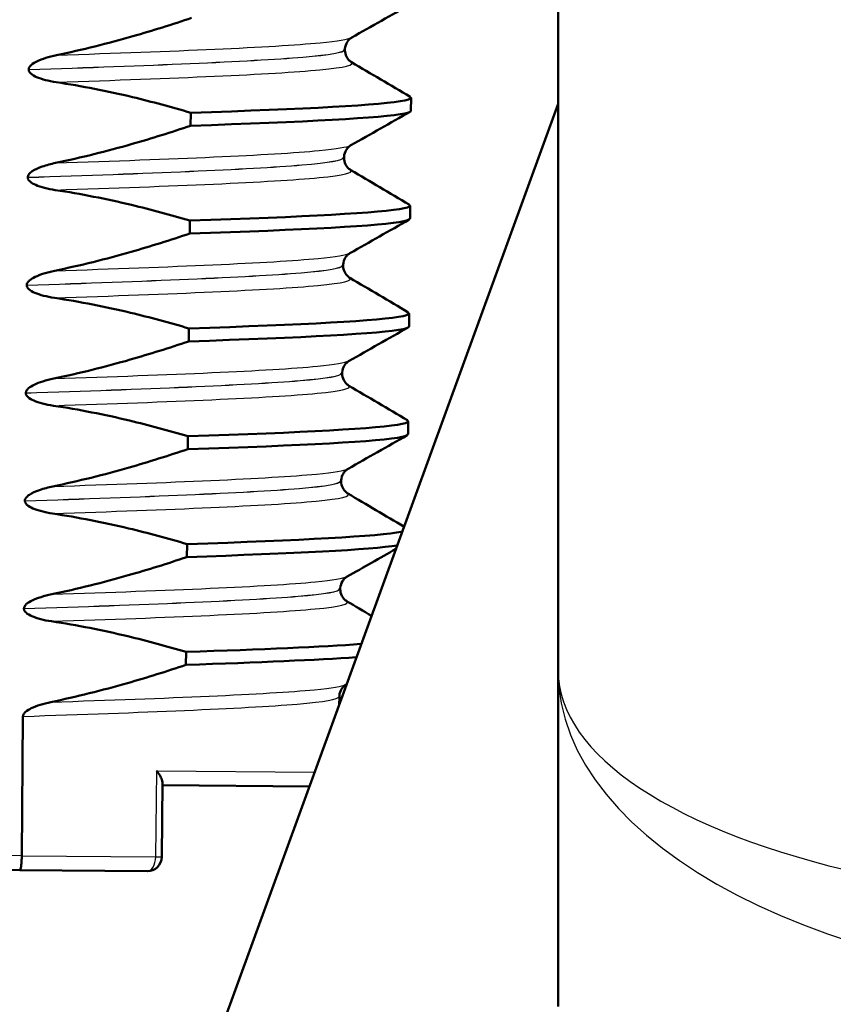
# Model space of a CAD drawing. Header units: millimetres. Extents: x 100 to 2000, y 93 to 2870.
# Tile 22 of 32: x 501 to 512, y 1646 to 1660. Entities that reach past the tile are written whole.
import ezdxf

# ---------------------------------------------------------------- set-up
doc = ezdxf.new("R2010")
doc.units = ezdxf.units.MM
doc.header["$LTSCALE"] = 10
for name, color, linetype, lineweight in [('Dimensions(ISO)', 7, 'Continuous', 25), ('Hatch', 7, 'Continuous', 9), ('Visible Edges(ISO)', 7, 'Continuous', 50), ('Visible Tangent Edges(ISO)', 7, 'Continuous', 25)]:
    doc.layers.add(name, color=color, linetype=linetype, lineweight=lineweight)
doc.styles.add('Text_3.5mm', font='arial.ttf', dxfattribs={"width": 0.9})
doc.dimstyles.new('KS-STANDARD', dxfattribs={"dimscale": 10, "dimtxt": 3.5, "dimasz": 2.5, "dimexe": 3.175, "dimexo": 0, "dimgap": 0.8, "dimtad": 1, "dimdec": 1, "dimrnd": 1e-08, "dimtxsty": 'Text_3.5mm', "dimcen": 0.09, "dimdle": 10, "dimclrd": 7, "dimclre": 7, "dimclrt": 7, "dimadec": 0, "dimazin": 2, "dimtfac": 0.714286, "dimtdec": 4, "dimtmove": 0, "dimatfit": 3, "dimfxl": 0, "dimtolj": 1, "dimlwd": 25, "dimlwe": 25, "dimarcsym": 0})

# ---------------------------------------------------------------- blocks, each defined once
blk = doc.blocks.new('*D11')
at = {"layer": 'Defpoints', "color": 0, "linetype": 'Continuous'}
for p in [(650.425, 2053.773), (399.025, 1761.492), (650.425, 1557.903)]:
    blk.add_point(p, dxfattribs=at)
at = {"layer": 'Dimensions(ISO)', "color": 7, "linetype": 'Continuous', "lineweight": 25}
for p, q in [((399.025, 1761.492), (399.025, 2085.523)), ((650.425, 1557.903), (650.425, 2085.523)), ((424.025, 2053.773), (625.425, 2053.773))]:
    blk.add_line(p, q, dxfattribs=at)
at = {"layer": 'Dimensions(ISO)', "color": 7, "linetype": 'Continuous'}
for points in [[(424.025, 2057.94), (424.025, 2049.607), (399.025, 2053.773)], [(625.425, 2057.94), (625.425, 2049.607), (650.425, 2053.773)]]:
    blk.add_solid(points, dxfattribs=at)
at = {"layer": 'Dimensions(ISO)', "color": 7, "linetype": 'Continuous', "lineweight": 25, "insert": (493.199, 2079.644), "char_height": 35, "attachment_point": 4, "style": 'Text_3.5mm'}
blk.add_mtext('\\A1;251', dxfattribs=at)

msp = doc.modelspace()

# ---------------------------------------------------------------- hatches: boundary and pattern name
at = {"layer": 'Hatch'}
h = msp.add_hatch(dxfattribs=at)
h.set_pattern_fill('ANSI31', color=256, scale=254, angle=90, style=0)
h.set_pattern_definition([(135, (0, 0), (-22.45064, -22.45064), [])])
edge = h.paths.add_edge_path()
edge.add_line((590.425, 1545.3), (605.755, 1545.3))
edge.add_line((605.755, 1545.3), (605.619, 1547.242))
edge.add_ellipse((605.321, 1546.079), major_axis=(1.199, -0.042), ratio=1, start_angle=77.607, end_angle=90)
edge.add_line((605.363, 1547.278), (593.404, 1547.696))
edge.add_ellipse((593.408, 1547.796), major_axis=(-0.0999, 0.0035), ratio=1, start_angle=0, end_angle=90, ccw=False)
edge.add_line((593.308, 1547.8), (593.322, 1548.199))
edge.add_ellipse((593.422, 1548.196), major_axis=(0.0035, 0.0999), ratio=1, start_angle=2, end_angle=90, ccw=False)
edge.add_line((593.422, 1548.296), (605.546, 1548.296))
edge.add_line((605.546, 1548.296), (605.475, 1549.303))
edge.add_ellipse((604.478, 1549.234), major_axis=(-0.07, 0.998), ratio=1, start_angle=270, end_angle=341)
edge.add_line((604.736, 1550.2), (594.691, 1552.891))
edge.add_ellipse((594.95, 1553.857), major_axis=(-0.966, 0.259), ratio=1, start_angle=54.5, end_angle=90, ccw=False)
edge.add_line((594.178, 1553.221), (592.514, 1555.24))
edge.add_ellipse((593.286, 1555.876), major_axis=(-0.636, 0.772), ratio=1, start_angle=54.5, end_angle=90, ccw=False)
edge.add_line((592.288, 1555.806), (592.141, 1557.903))
edge.add_ellipse((588.65, 1557.659), major_axis=(-0.244, 3.491), ratio=1, start_angle=270, end_angle=353)
edge.add_line((588.833, 1561.154), (564.358, 1562.436))
edge.add_spline(control_points=[(564.358, 1562.436), (562.726, 1562.522), (561.119, 1562.874), (558.081, 1564.082), (556.672, 1564.93), (553.938, 1567.254), (552.712, 1568.798), (550.919, 1572.269), (550.371, 1574.163), (550.201, 1576.109)], knot_values=[-2.152597, -2.152597, -2.152597, -2.152597, -1.662265, -1.662265, -1.171933, -1.171933, -0.585967, -0.585967, 0, 0, 0, 0], degree=3, periodic=0)
edge.add_line((550.201, 1576.109), (534.986, 1750.016))
edge.add_ellipse((533.491, 1749.885), major_axis=(-0.131, 1.494), ratio=1, start_angle=270, end_angle=354.5)
edge.add_line((533.504, 1751.385), (525.02, 1751.459))
edge.add_line((525.02, 1751.459), (516.067, 1751.538))
edge.add_line((516.067, 1751.538), (516.011, 1745.038))
edge.add_line((516.011, 1745.038), (517.725, 1745.023))
edge.add_ellipse((517.716, 1744.023), major_axis=(1, -0.009), ratio=1, start_angle=10, end_angle=90, ccw=False)
edge.add_line((518.702, 1744.188), (518.914, 1742.926))
edge.add_ellipse((519.407, 1743.008), major_axis=(0.083, -0.493), ratio=1, start_angle=270, end_angle=350)
edge.add_line((519.402, 1742.508), (525.54, 1742.455))
edge.add_ellipse((525.501, 1737.955), major_axis=(4.5, -0.039), ratio=1, start_angle=5.5, end_angle=90, ccw=False)
edge.add_line((529.984, 1738.347), (544.563, 1571.702))
edge.add_spline(control_points=[(544.563, 1571.702), (544.753, 1569.531), (545.297, 1567.405), (547.048, 1563.414), (548.244, 1561.575), (551.468, 1558.041), (553.582, 1556.478), (558.29, 1554.251), (560.84, 1553.608), (563.44, 1553.472)], knot_values=[-2.870129, -2.870129, -2.870129, -2.870129, -2.216354, -2.216354, -1.562578, -1.562578, -0.781289, -0.781289, 0, 0, 0, 0], degree=3, periodic=0)
edge.add_line((563.44, 1553.472), (577.941, 1552.712))
edge.add_ellipse((577.418, 1542.726), major_axis=(9.986, -0.523), ratio=1, start_angle=37.8602, end_angle=90, ccw=False)
edge.add_ellipse((593.829, 1554.157), major_axis=(5.716, -8.205), ratio=1, start_angle=270, end_angle=302.2923)
edge.add_ellipse((590.425, 1544.8), major_axis=(0.143, 0.479), ratio=1, start_angle=16.5598, end_angle=90, ccw=False)
edge = h.paths.add_edge_path()
edge.add_line((476.022, 1751.887), (467.538, 1751.961))
edge.add_ellipse((467.564, 1754.961), major_axis=(-3, 0.026), ratio=1, start_angle=5.5, end_angle=90, ccw=False)
edge.add_line((464.576, 1754.699), (464.145, 1759.622))
edge.add_ellipse((462.651, 1759.492), major_axis=(-0.131, 1.494), ratio=1, start_angle=270, end_angle=355)
edge.add_line((462.651, 1760.992), (447.525, 1760.992))
edge.add_line((447.525, 1760.992), (447.525, 1754.992))
edge.add_line((447.525, 1754.992), (449.025, 1754.992))
edge.add_line((449.025, 1754.992), (453.025, 1754.992))
edge.add_ellipse((453.025, 1753.992), major_axis=(1, 0), ratio=1, start_angle=0, end_angle=90, ccw=False)
edge.add_line((454.025, 1753.992), (454.025, 1744.041))
edge.add_line((454.025, 1744.041), (455.854, 1737.215))
edge.add_ellipse((458.752, 1737.992), major_axis=(0.776, -2.898), ratio=1, start_angle=270, end_angle=345)
edge.add_line((458.752, 1734.992), (460.898, 1734.992))
edge.add_ellipse((460.898, 1737.992), major_axis=(3, 0), ratio=1, start_angle=270, end_angle=345.7615)
edge.add_line((463.806, 1737.254), (464.487, 1739.937))
edge.add_ellipse((468.364, 1738.953), major_axis=(0.984, 3.877), ratio=1, start_angle=13.7385, end_angle=90, ccw=False)
edge.add_line((468.399, 1742.953), (481.483, 1742.839))
edge.add_ellipse((481.488, 1743.339), major_axis=(0.5, -0.004), ratio=1, start_angle=270, end_angle=350)
edge.add_line((481.979, 1743.248), (482.212, 1744.506))
edge.add_ellipse((483.196, 1744.324), major_axis=(0.182, 0.983), ratio=1, start_angle=10, end_angle=90, ccw=False)
edge.add_line((483.204, 1745.324), (484.919, 1745.309))
edge.add_line((484.919, 1745.309), (484.975, 1751.809))
edge.add_line((484.975, 1751.809), (476.022, 1751.887))
edge = h.paths.add_edge_path()
edge.add_line((705.458, 1545.3), (710.425, 1545.3))
edge.add_ellipse((710.425, 1544.8), major_axis=(0.5, 0), ratio=1, start_angle=16.5598, end_angle=90, ccw=False)
edge.add_ellipse((707.022, 1554.157), major_axis=(9.215, 3.883), ratio=1, start_angle=270, end_angle=302.2923)
edge.add_ellipse((723.433, 1542.726), major_axis=(5.716, 8.205), ratio=1, start_angle=37.8602, end_angle=90, ccw=False)
edge.add_line((722.909, 1552.712), (905.381, 1562.275))
edge.add_spline(control_points=[(905.381, 1562.275), (907.557, 1562.389), (909.7, 1562.858), (913.75, 1564.469), (915.63, 1565.6), (919.274, 1568.699), (920.909, 1570.757), (923.299, 1575.385), (924.031, 1577.91), (924.258, 1580.505)], knot_values=[-2.870129, -2.870129, -2.870129, -2.870129, -2.216354, -2.216354, -1.562578, -1.562578, -0.781289, -0.781289, 0, 0, 0, 0], degree=3, periodic=0)
edge.add_line((924.258, 1580.505), (935.37, 1707.523))
edge.add_ellipse((1034.99, 1698.808), major_axis=(8.716, 99.619), ratio=1, start_angle=77, end_angle=90, ccw=False)
edge.add_line((939.884, 1729.71), (941.439, 1734.494))
edge.add_ellipse((922.418, 1740.674), major_axis=(6.18, 19.021), ratio=1, start_angle=270, end_angle=273)
edge.add_line((941.736, 1735.498), (944.025, 1744.041))
edge.add_line((944.025, 1744.041), (944.025, 1753.992))
edge.add_ellipse((945.025, 1753.992), major_axis=(0, 1), ratio=1, start_angle=0, end_angle=90, ccw=False)
edge.add_line((945.025, 1754.992), (949.025, 1754.992))
edge.add_line((949.025, 1754.992), (950.525, 1754.992))
edge.add_line((950.525, 1754.992), (950.525, 1760.992))
edge.add_line((950.525, 1760.992), (935.4, 1760.992))
edge.add_ellipse((935.4, 1759.492), major_axis=(-1.5, 0), ratio=1, start_angle=270, end_angle=355)
edge.add_line((933.906, 1759.622), (918.62, 1584.911))
edge.add_spline(control_points=[(918.62, 1584.911), (918.478, 1583.283), (918.07, 1581.689), (916.757, 1578.696), (915.86, 1577.316), (913.442, 1574.666), (911.856, 1573.494), (908.325, 1571.824), (906.413, 1571.342), (904.462, 1571.239)], knot_values=[-2.152597, -2.152597, -2.152597, -2.152597, -1.662265, -1.662265, -1.171933, -1.171933, -0.585967, -0.585967, 0, 0, 0, 0], degree=3, periodic=0)
edge.add_line((904.462, 1571.239), (712.018, 1561.154))
edge.add_ellipse((712.201, 1557.659), major_axis=(-3.495, -0.183), ratio=1, start_angle=270, end_angle=353)
edge.add_line((708.709, 1557.903), (708.563, 1555.806))
edge.add_ellipse((707.565, 1555.876), major_axis=(-0.07, -0.998), ratio=1, start_angle=54.5, end_angle=90, ccw=False)
edge.add_line((708.337, 1555.24), (706.673, 1553.221))
edge.add_ellipse((705.901, 1553.857), major_axis=(-0.636, -0.772), ratio=1, start_angle=54.5, end_angle=90, ccw=False)
edge.add_line((706.16, 1552.891), (696.114, 1550.2))
edge.add_ellipse((696.373, 1549.234), major_axis=(-0.966, -0.259), ratio=1, start_angle=270, end_angle=341)
edge.add_line((695.376, 1549.303), (695.305, 1548.296))
edge.add_line((695.305, 1548.296), (707.429, 1548.296))
edge.add_ellipse((707.429, 1548.196), major_axis=(0.1, 0), ratio=1, start_angle=2, end_angle=90, ccw=False)
edge.add_line((707.529, 1548.199), (707.543, 1547.8))
edge.add_ellipse((707.443, 1547.796), major_axis=(0.0035, -0.0999), ratio=1, start_angle=0, end_angle=90, ccw=False)
edge.add_line((707.446, 1547.696), (695.488, 1547.278))
edge.add_ellipse((695.53, 1546.079), major_axis=(1.162, 0.298), ratio=1, start_angle=77.607, end_angle=90)
edge.add_line((695.231, 1547.242), (695.096, 1545.3))
edge.add_line((695.096, 1545.3), (705.458, 1545.3))

# ---------------------------------------------------------------- linework, layer by layer
at = {"layer": 'Visible Edges(ISO)'}
for p, q in [((508.622, 1660.596), (508.622, 1650.736)), ((505.656, 1659.382), (505.656, 1659.381)), ((501.255, 1659.108), (501.255, 1659.107)), ((506.575, 1658.533), (506.576, 1658.713)), ((508.622, 1658.631), (502.242, 1641.103)), ((503.511, 1658.505), (503.509, 1658.325)), ((505.643, 1657.881), (505.643, 1657.88)), ((501.242, 1657.607), (501.242, 1657.606)), ((506.562, 1657.032), (506.563, 1657.212)), ((503.498, 1657.004), (503.496, 1656.824)), ((505.63, 1656.38), (505.63, 1656.379)), ((501.229, 1656.106), (501.229, 1656.105)), ((506.549, 1655.531), (506.55, 1655.712)), ((503.485, 1655.503), (503.483, 1655.323)), ((505.617, 1654.88), (505.617, 1654.879)), ((501.216, 1654.605), (501.216, 1654.604)), ((506.535, 1654.03), (506.537, 1654.211)), ((503.472, 1654.002), (503.47, 1653.822)), ((505.604, 1653.379), (505.604, 1653.378)), ((501.202, 1653.104), (501.202, 1653.103)), ((503.459, 1652.501), (503.457, 1652.321)), ((505.591, 1651.878), (505.591, 1651.877)), ((501.189, 1651.604), (501.189, 1651.603)), ((503.446, 1651), (503.444, 1650.82)), ((508.622, 1650.736), (508.622, 1646.065)), ((505.681, 1650.552), (505.673, 1650.547)), ((505.578, 1650.377), (505.577, 1650.264)), ((501.159, 1648.164), (501.176, 1650.103)), ((503.117, 1649.184), (503.108, 1648.147)), ((503.116, 1649.147), (505.163, 1649.129)), ((499.616, 1647.977), (501.13, 1647.964)), ((502.906, 1647.948), (501.13, 1647.964))]:
    msp.add_line(p, q, dxfattribs=at)
msp.add_arc((502.908, 1648.148), 0.2, 269.5, 359.5, dxfattribs=at)
for points in [[(506.575, 1660.02), (506.301, 1659.864), (506.026, 1659.709), (505.752, 1659.553)], [(505.749, 1659.209), (506.021, 1659.049), (506.292, 1658.888), (506.564, 1658.728)], [(506.562, 1658.519), (506.288, 1658.363), (506.013, 1658.208), (505.739, 1658.052)], [(505.736, 1657.708), (506.008, 1657.548), (506.279, 1657.387), (506.551, 1657.227)], [(506.549, 1657.018), (506.275, 1656.862), (506, 1656.707), (505.726, 1656.551)], [(505.723, 1656.207), (505.994, 1656.047), (506.266, 1655.886), (506.538, 1655.726)], [(506.536, 1655.517), (506.262, 1655.362), (505.987, 1655.206), (505.713, 1655.05)], [(505.71, 1654.706), (505.981, 1654.546), (506.253, 1654.385), (506.525, 1654.225)], [(506.523, 1654.016), (506.248, 1653.861), (505.974, 1653.705), (505.7, 1653.549)], [(505.697, 1653.205), (505.957, 1653.051), (506.218, 1652.897), (506.479, 1652.743)], [(503.457, 1652.321), (504.95, 1652.371), (506.022, 1652.423), (506.384, 1652.483)], [(506.366, 1652.434), (506.14, 1652.305), (505.913, 1652.177), (505.687, 1652.048)], [(505.684, 1651.704), (505.798, 1651.637), (505.912, 1651.569), (506.027, 1651.502)], [(503.446, 1651), (504.501, 1651.035), (505.347, 1651.072), (505.879, 1651.111)], [(503.444, 1650.82), (504.457, 1650.854), (505.277, 1650.889), (505.812, 1650.927)]]:
    msp.add_open_spline(points, degree=3, dxfattribs=at)
for points, knots in [([(503.523, 1659.826), (503.253, 1659.735), (502.98, 1659.65), (502.355, 1659.471), (502.001, 1659.382), (501.643, 1659.308)], [-0.1951068, -0.1951068, -0.1951068, -0.1951068, -0.109617, -0.109617, 0, 0, 0, 0]), ([(505.752, 1659.553), (505.745, 1659.549), (505.734, 1659.542), (505.709, 1659.519), (505.697, 1659.506), (505.671, 1659.463), (505.659, 1659.429), (505.656, 1659.39), (505.656, 1659.386), (505.656, 1659.382)], [0, 0, 0, 0, 0.01675146, 0.01675146, 0.02873921, 0.02873921, 0.0449543, 0.0449543, 0.04675997, 0.04675997, 0.04675997, 0.04675997]), ([(501.643, 1659.308), (501.536, 1659.285), (501.44, 1659.255), (501.344, 1659.208), (501.315, 1659.192), (501.282, 1659.163), (501.272, 1659.153), (501.262, 1659.137), (501.259, 1659.131), (501.257, 1659.122), (501.256, 1659.119), (501.255, 1659.115), (501.255, 1659.114), (501.255, 1659.112), (501.255, 1659.111), (501.255, 1659.11), (501.255, 1659.11), (501.255, 1659.109), (501.255, 1659.109), (501.255, 1659.108)], [-0.03978694, -0.03978694, -0.03978694, -0.03978694, -0.01651478, -0.01651478, -0.0075637, -0.0075637, -0.00358267, -0.00358267, -0.00171374, -0.00171374, -0.00084489, -0.00084489, -0.00042059, -0.00042059, -0.00020999, -0.00020999, -0.00010493, -0.00010493, 0, 0, 0, 0]), ([(505.656, 1659.381), (505.656, 1659.347), (505.665, 1659.313), (505.69, 1659.264), (505.704, 1659.246), (505.729, 1659.222), (505.74, 1659.215), (505.748, 1659.21), (505.748, 1659.209), (505.749, 1659.209)], [0, 0, 0, 0, 0.01563679, 0.01563679, 0.02960477, 0.02960477, 0.04518607, 0.04518607, 0.04675566, 0.04675566, 0.04675566, 0.04675566]), ([(501.255, 1659.107), (501.255, 1659.102), (501.255, 1659.098), (501.258, 1659.088), (501.26, 1659.084), (501.267, 1659.069), (501.275, 1659.06), (501.306, 1659.031), (501.338, 1659.014), (501.435, 1658.972), (501.532, 1658.947), (501.639, 1658.931)], [-0.05473825, -0.05473825, -0.05473825, -0.05473825, -0.05269081, -0.05269081, -0.05054514, -0.05054514, -0.04561181, -0.04561181, -0.03251755, -0.03251755, 0, 0, 0, 0]), ([(501.639, 1658.931), (501.996, 1658.877), (502.349, 1658.807), (502.972, 1658.658), (503.242, 1658.585), (503.511, 1658.505)], [-0.1920259, -0.1920259, -0.1920259, -0.1920259, -0.0840256, -0.0840256, 0, 0, 0, 0]), ([(503.511, 1658.505), (505.087, 1658.557), (506.194, 1658.613), (506.491, 1658.677), (506.569, 1658.693), (506.591, 1658.71), (506.559, 1658.728)], [39.856871, 39.856871, 39.856871, 39.856871, 40.683417, 40.683417, 40.683417, 40.900896, 40.900896, 40.900896, 40.900896]), ([(503.509, 1658.325), (505.085, 1658.377), (506.193, 1658.433), (506.49, 1658.496), (506.546, 1658.508), (506.573, 1658.521), (506.572, 1658.533)], [39.8568708, 39.8568708, 39.8568708, 39.8568708, 40.6834166, 40.6834166, 40.6834166, 40.8407045, 40.8407045, 40.8407045, 40.8407045]), ([(503.509, 1658.325), (503.24, 1658.235), (502.967, 1658.149), (502.342, 1657.97), (501.987, 1657.881), (501.63, 1657.807)], [-0.1951068, -0.1951068, -0.1951068, -0.1951068, -0.109617, -0.109617, 0, 0, 0, 0]), ([(505.739, 1658.052), (505.732, 1658.048), (505.721, 1658.041), (505.696, 1658.018), (505.684, 1658.005), (505.658, 1657.962), (505.646, 1657.929), (505.643, 1657.889), (505.643, 1657.885), (505.643, 1657.881)], [0, 0, 0, 0, 0.01675146, 0.01675146, 0.02873921, 0.02873921, 0.0449543, 0.0449543, 0.04675997, 0.04675997, 0.04675997, 0.04675997]), ([(501.63, 1657.807), (501.568, 1657.794), (501.503, 1657.777), (501.389, 1657.737), (501.34, 1657.715), (501.29, 1657.681), (501.274, 1657.668), (501.255, 1657.646), (501.25, 1657.638), (501.243, 1657.622), (501.242, 1657.615), (501.242, 1657.607)], [-0.03714578, -0.03714578, -0.03714578, -0.03714578, -0.02352479, -0.02352479, -0.01076423, -0.01076423, -0.00516478, -0.00516478, -0.00220521, -0.00220521, 0, 0, 0, 0]), ([(505.643, 1657.88), (505.643, 1657.846), (505.652, 1657.812), (505.677, 1657.763), (505.691, 1657.746), (505.716, 1657.721), (505.727, 1657.714), (505.735, 1657.709), (505.735, 1657.708), (505.736, 1657.708)], [0, 0, 0, 0, 0.01563679, 0.01563679, 0.02960477, 0.02960477, 0.04518607, 0.04518607, 0.04675566, 0.04675566, 0.04675566, 0.04675566]), ([(501.242, 1657.606), (501.242, 1657.601), (501.242, 1657.597), (501.245, 1657.587), (501.247, 1657.583), (501.254, 1657.568), (501.262, 1657.559), (501.293, 1657.53), (501.325, 1657.513), (501.422, 1657.471), (501.519, 1657.446), (501.626, 1657.43)], [-0.05473825, -0.05473825, -0.05473825, -0.05473825, -0.05269081, -0.05269081, -0.05054514, -0.05054514, -0.04561181, -0.04561181, -0.03251755, -0.03251755, 0, 0, 0, 0]), ([(501.626, 1657.43), (501.983, 1657.376), (502.336, 1657.306), (502.958, 1657.157), (503.229, 1657.084), (503.498, 1657.004)], [-0.1920259, -0.1920259, -0.1920259, -0.1920259, -0.0840256, -0.0840256, 0, 0, 0, 0]), ([(503.498, 1657.004), (505.074, 1657.056), (506.181, 1657.112), (506.478, 1657.176), (506.556, 1657.192), (506.578, 1657.209), (506.546, 1657.227)], [33.573686, 33.573686, 33.573686, 33.573686, 34.400231, 34.400231, 34.400231, 34.61771, 34.61771, 34.61771, 34.61771]), ([(503.496, 1656.824), (505.072, 1656.876), (506.18, 1656.932), (506.477, 1656.995), (506.533, 1657.007), (506.56, 1657.02), (506.559, 1657.032)], [33.5736855, 33.5736855, 33.5736855, 33.5736855, 34.4002313, 34.4002313, 34.4002313, 34.5575192, 34.5575192, 34.5575192, 34.5575192]), ([(503.496, 1656.824), (503.226, 1656.734), (502.954, 1656.648), (502.329, 1656.469), (501.974, 1656.38), (501.617, 1656.306)], [-0.1951068, -0.1951068, -0.1951068, -0.1951068, -0.109617, -0.109617, 0, 0, 0, 0]), ([(505.726, 1656.551), (505.719, 1656.547), (505.708, 1656.54), (505.683, 1656.517), (505.671, 1656.504), (505.645, 1656.461), (505.633, 1656.428), (505.63, 1656.388), (505.63, 1656.384), (505.63, 1656.38)], [0, 0, 0, 0, 0.01675146, 0.01675146, 0.02873921, 0.02873921, 0.0449543, 0.0449543, 0.04675997, 0.04675997, 0.04675997, 0.04675997]), ([(505.63, 1656.379), (505.63, 1656.345), (505.639, 1656.311), (505.664, 1656.262), (505.678, 1656.245), (505.703, 1656.22), (505.714, 1656.213), (505.721, 1656.208), (505.722, 1656.207), (505.723, 1656.207)], [0, 0, 0, 0, 0.01563679, 0.01563679, 0.02960477, 0.02960477, 0.04518607, 0.04518607, 0.04675566, 0.04675566, 0.04675566, 0.04675566]), ([(501.617, 1656.306), (501.51, 1656.284), (501.414, 1656.254), (501.318, 1656.207), (501.288, 1656.19), (501.256, 1656.162), (501.246, 1656.151), (501.236, 1656.135), (501.233, 1656.129), (501.231, 1656.12), (501.23, 1656.118), (501.229, 1656.113), (501.229, 1656.112), (501.229, 1656.11), (501.229, 1656.109), (501.229, 1656.108), (501.229, 1656.108), (501.229, 1656.107), (501.229, 1656.107), (501.229, 1656.106)], [-0.03978694, -0.03978694, -0.03978694, -0.03978694, -0.01651478, -0.01651478, -0.0075637, -0.0075637, -0.00358267, -0.00358267, -0.00171374, -0.00171374, -0.00084489, -0.00084489, -0.00042059, -0.00042059, -0.00020999, -0.00020999, -0.00010493, -0.00010493, 0, 0, 0, 0]), ([(501.229, 1656.105), (501.229, 1656.101), (501.229, 1656.096), (501.232, 1656.086), (501.234, 1656.082), (501.241, 1656.067), (501.249, 1656.058), (501.28, 1656.029), (501.312, 1656.012), (501.409, 1655.97), (501.506, 1655.945), (501.613, 1655.929)], [-0.05473825, -0.05473825, -0.05473825, -0.05473825, -0.05269081, -0.05269081, -0.05054514, -0.05054514, -0.04561181, -0.04561181, -0.03251755, -0.03251755, 0, 0, 0, 0]), ([(501.613, 1655.929), (501.97, 1655.875), (502.323, 1655.805), (502.945, 1655.656), (503.216, 1655.583), (503.485, 1655.503)], [-0.1920259, -0.1920259, -0.1920259, -0.1920259, -0.0840256, -0.0840256, 0, 0, 0, 0]), ([(503.485, 1655.503), (505.06, 1655.555), (506.168, 1655.611), (506.465, 1655.675), (506.543, 1655.691), (506.565, 1655.708), (506.533, 1655.726)], [27.2905, 27.2905, 27.2905, 27.2905, 28.117046, 28.117046, 28.117046, 28.334525, 28.334525, 28.334525, 28.334525]), ([(503.483, 1655.323), (505.059, 1655.375), (506.167, 1655.431), (506.464, 1655.495), (506.52, 1655.507), (506.547, 1655.519), (506.546, 1655.531)], [27.2905002, 27.2905002, 27.2905002, 27.2905002, 28.117046, 28.117046, 28.117046, 28.2743339, 28.2743339, 28.2743339, 28.2743339]), ([(503.483, 1655.323), (503.213, 1655.233), (502.941, 1655.147), (502.316, 1654.968), (501.961, 1654.879), (501.603, 1654.805)], [-0.1951068, -0.1951068, -0.1951068, -0.1951068, -0.109617, -0.109617, 0, 0, 0, 0]), ([(505.713, 1655.05), (505.706, 1655.046), (505.695, 1655.04), (505.67, 1655.016), (505.658, 1655.003), (505.632, 1654.96), (505.62, 1654.927), (505.617, 1654.887), (505.617, 1654.883), (505.617, 1654.88)], [0, 0, 0, 0, 0.01675146, 0.01675146, 0.02873921, 0.02873921, 0.0449543, 0.0449543, 0.04675997, 0.04675997, 0.04675997, 0.04675997]), ([(505.617, 1654.879), (505.617, 1654.844), (505.626, 1654.81), (505.65, 1654.761), (505.665, 1654.744), (505.69, 1654.719), (505.7, 1654.712), (505.708, 1654.707), (505.709, 1654.707), (505.71, 1654.706)], [0, 0, 0, 0, 0.01563679, 0.01563679, 0.02960477, 0.02960477, 0.04518607, 0.04518607, 0.04675566, 0.04675566, 0.04675566, 0.04675566]), ([(501.603, 1654.805), (501.497, 1654.783), (501.401, 1654.753), (501.305, 1654.706), (501.275, 1654.689), (501.243, 1654.661), (501.233, 1654.65), (501.223, 1654.634), (501.22, 1654.628), (501.217, 1654.619), (501.217, 1654.617), (501.216, 1654.612), (501.216, 1654.611), (501.216, 1654.609), (501.216, 1654.608), (501.216, 1654.607), (501.216, 1654.607), (501.216, 1654.606), (501.216, 1654.606), (501.216, 1654.605)], [-0.03978694, -0.03978694, -0.03978694, -0.03978694, -0.01651479, -0.01651479, -0.0075637, -0.0075637, -0.00358267, -0.00358267, -0.00171374, -0.00171374, -0.00084489, -0.00084489, -0.00042059, -0.00042059, -0.00020999, -0.00020999, -0.00010493, -0.00010493, 0, 0, 0, 0]), ([(501.216, 1654.604), (501.216, 1654.6), (501.216, 1654.595), (501.219, 1654.585), (501.22, 1654.581), (501.228, 1654.566), (501.236, 1654.557), (501.267, 1654.528), (501.299, 1654.511), (501.396, 1654.469), (501.493, 1654.444), (501.6, 1654.428)], [-0.05473825, -0.05473825, -0.05473825, -0.05473825, -0.05269081, -0.05269081, -0.05054514, -0.05054514, -0.04561181, -0.04561181, -0.03251755, -0.03251755, 0, 0, 0, 0]), ([(501.6, 1654.428), (501.957, 1654.374), (502.31, 1654.304), (502.932, 1654.155), (503.203, 1654.082), (503.472, 1654.002)], [-0.1920259, -0.1920259, -0.1920259, -0.1920259, -0.0840256, -0.0840256, 0, 0, 0, 0]), ([(503.472, 1654.002), (505.047, 1654.054), (506.155, 1654.111), (506.452, 1654.174), (506.53, 1654.19), (506.552, 1654.208), (506.52, 1654.225)], [21.007315, 21.007315, 21.007315, 21.007315, 21.833861, 21.833861, 21.833861, 22.05134, 22.05134, 22.05134, 22.05134]), ([(503.47, 1653.822), (505.046, 1653.874), (506.154, 1653.93), (506.45, 1653.994), (506.507, 1654.006), (506.534, 1654.018), (506.532, 1654.03)], [21.0073149, 21.0073149, 21.0073149, 21.0073149, 21.8338607, 21.8338607, 21.8338607, 21.9911486, 21.9911486, 21.9911486, 21.9911486]), ([(503.47, 1653.822), (503.2, 1653.732), (502.928, 1653.646), (502.303, 1653.467), (501.948, 1653.378), (501.59, 1653.304)], [-0.1951068, -0.1951068, -0.1951068, -0.1951068, -0.109617, -0.109617, 0, 0, 0, 0]), ([(505.7, 1653.549), (505.692, 1653.545), (505.681, 1653.539), (505.657, 1653.516), (505.645, 1653.502), (505.619, 1653.46), (505.607, 1653.426), (505.604, 1653.386), (505.604, 1653.383), (505.604, 1653.379)], [0, 0, 0, 0, 0.01675146, 0.01675146, 0.02873921, 0.02873921, 0.0449543, 0.0449543, 0.04675997, 0.04675997, 0.04675997, 0.04675997]), ([(505.604, 1653.378), (505.603, 1653.343), (505.613, 1653.309), (505.637, 1653.26), (505.652, 1653.243), (505.677, 1653.218), (505.687, 1653.211), (505.695, 1653.206), (505.696, 1653.206), (505.697, 1653.205)], [0, 0, 0, 0, 0.01563679, 0.01563679, 0.02960477, 0.02960477, 0.04518607, 0.04518607, 0.04675566, 0.04675566, 0.04675566, 0.04675566]), ([(501.59, 1653.304), (501.528, 1653.291), (501.464, 1653.274), (501.349, 1653.234), (501.301, 1653.212), (501.25, 1653.178), (501.234, 1653.165), (501.216, 1653.143), (501.21, 1653.135), (501.204, 1653.119), (501.203, 1653.112), (501.202, 1653.104)], [-0.03714578, -0.03714578, -0.03714578, -0.03714578, -0.02352479, -0.02352479, -0.01076423, -0.01076423, -0.00516478, -0.00516478, -0.00220521, -0.00220521, 0, 0, 0, 0]), ([(501.202, 1653.103), (501.202, 1653.099), (501.203, 1653.094), (501.205, 1653.084), (501.207, 1653.08), (501.215, 1653.065), (501.223, 1653.056), (501.254, 1653.027), (501.285, 1653.011), (501.383, 1652.968), (501.48, 1652.943), (501.587, 1652.927)], [-0.05473825, -0.05473825, -0.05473825, -0.05473825, -0.05269081, -0.05269081, -0.05054514, -0.05054514, -0.04561181, -0.04561181, -0.03251755, -0.03251755, 0, 0, 0, 0]), ([(501.587, 1652.927), (501.943, 1652.873), (502.296, 1652.803), (502.919, 1652.654), (503.19, 1652.581), (503.459, 1652.501)], [-0.1920259, -0.1920259, -0.1920259, -0.1920259, -0.0840256, -0.0840256, 0, 0, 0, 0]), ([(503.459, 1652.501), (505.034, 1652.553), (506.142, 1652.61), (506.439, 1652.673), (506.444, 1652.674), (506.449, 1652.675), (506.454, 1652.676)], [14.7241296, 14.7241296, 14.7241296, 14.7241296, 15.5506753, 15.5506753, 15.5506753, 15.5658065, 15.5658065, 15.5658065, 15.5658065]), ([(503.457, 1652.321), (503.187, 1652.231), (502.915, 1652.145), (502.29, 1651.967), (501.935, 1651.877), (501.577, 1651.803)], [-0.1951068, -0.1951068, -0.1951068, -0.1951068, -0.109617, -0.109617, 0, 0, 0, 0]), ([(505.687, 1652.048), (505.679, 1652.044), (505.668, 1652.038), (505.644, 1652.015), (505.632, 1652.001), (505.606, 1651.959), (505.593, 1651.925), (505.591, 1651.886), (505.591, 1651.882), (505.591, 1651.878)], [0, 0, 0, 0, 0.01675146, 0.01675146, 0.02873921, 0.02873921, 0.0449543, 0.0449543, 0.04675997, 0.04675997, 0.04675997, 0.04675997]), ([(505.591, 1651.877), (505.59, 1651.842), (505.599, 1651.808), (505.624, 1651.759), (505.639, 1651.742), (505.664, 1651.717), (505.674, 1651.71), (505.682, 1651.705), (505.683, 1651.705), (505.684, 1651.704)], [0, 0, 0, 0, 0.01563679, 0.01563679, 0.02960477, 0.02960477, 0.04518607, 0.04518607, 0.04675566, 0.04675566, 0.04675566, 0.04675566]), ([(501.577, 1651.803), (501.471, 1651.781), (501.375, 1651.751), (501.278, 1651.704), (501.249, 1651.687), (501.217, 1651.659), (501.207, 1651.649), (501.197, 1651.632), (501.194, 1651.626), (501.191, 1651.618), (501.191, 1651.615), (501.19, 1651.611), (501.19, 1651.609), (501.19, 1651.607), (501.189, 1651.606), (501.189, 1651.605), (501.189, 1651.605), (501.189, 1651.604), (501.189, 1651.604), (501.189, 1651.604)], [-0.03978694, -0.03978694, -0.03978694, -0.03978694, -0.01651479, -0.01651479, -0.0075637, -0.0075637, -0.00358267, -0.00358267, -0.00171374, -0.00171374, -0.00084489, -0.00084489, -0.00042059, -0.00042059, -0.00020999, -0.00020999, -0.00010493, -0.00010493, 0, 0, 0, 0]), ([(501.189, 1651.603), (501.189, 1651.598), (501.19, 1651.593), (501.192, 1651.584), (501.194, 1651.579), (501.202, 1651.564), (501.21, 1651.555), (501.24, 1651.526), (501.272, 1651.51), (501.37, 1651.467), (501.467, 1651.442), (501.574, 1651.426)], [-0.05473825, -0.05473825, -0.05473825, -0.05473825, -0.05269081, -0.05269081, -0.05054514, -0.05054514, -0.04561181, -0.04561181, -0.03251755, -0.03251755, 0, 0, 0, 0]), ([(501.574, 1651.426), (501.93, 1651.372), (502.283, 1651.302), (502.906, 1651.153), (503.177, 1651.08), (503.446, 1651)], [-0.1920259, -0.1920259, -0.1920259, -0.1920259, -0.0840256, -0.0840256, 0, 0, 0, 0]), ([(503.444, 1650.82), (503.174, 1650.73), (502.902, 1650.644), (502.277, 1650.466), (501.922, 1650.376), (501.564, 1650.302)], [-0.1951068, -0.1951068, -0.1951068, -0.1951068, -0.109617, -0.109617, 0, 0, 0, 0]), ([(505.673, 1650.547), (505.666, 1650.543), (505.655, 1650.537), (505.631, 1650.514), (505.619, 1650.5), (505.593, 1650.458), (505.58, 1650.424), (505.578, 1650.385), (505.578, 1650.381), (505.578, 1650.377)], [0, 0, 0, 0, 0.01675146, 0.01675146, 0.02873921, 0.02873921, 0.0449543, 0.0449543, 0.04675997, 0.04675997, 0.04675997, 0.04675997]), ([(501.564, 1650.302), (501.458, 1650.28), (501.362, 1650.25), (501.265, 1650.203), (501.236, 1650.186), (501.203, 1650.158), (501.194, 1650.148), (501.184, 1650.131), (501.181, 1650.125), (501.178, 1650.117), (501.177, 1650.114), (501.177, 1650.11), (501.177, 1650.108), (501.176, 1650.106), (501.176, 1650.105), (501.176, 1650.104), (501.176, 1650.104), (501.176, 1650.103), (501.176, 1650.103), (501.176, 1650.103)], [-0.03978694, -0.03978694, -0.03978694, -0.03978694, -0.01651478, -0.01651478, -0.0075637, -0.0075637, -0.00358267, -0.00358267, -0.00171374, -0.00171374, -0.00084489, -0.00084489, -0.00042059, -0.00042059, -0.00020999, -0.00020999, -0.00010493, -0.00010493, 0, 0, 0, 0]), ([(503.033, 1649.347), (503.033, 1649.347), (503.034, 1649.346), (503.051, 1649.325), (503.067, 1649.303), (503.092, 1649.263), (503.101, 1649.244), (503.114, 1649.211), (503.117, 1649.196), (503.117, 1649.184)], [-0.09009888, -0.09009888, -0.09009888, -0.09009888, -0.08979092, -0.08979092, -0.0788105, -0.0788105, -0.06814059, -0.06814059, -0.05920232, -0.05920232, -0.05920232, -0.05920232]), ([(501.13, 1647.964), (501.13, 1647.964), (501.13, 1647.964), (501.134, 1647.964), (501.138, 1647.97), (501.145, 1647.991), (501.148, 1648.005), (501.153, 1648.043), (501.155, 1648.064), (501.158, 1648.112), (501.159, 1648.138), (501.159, 1648.164)], [-0.03163997, -0.03163997, -0.03163997, -0.03163997, -0.03143665, -0.03143665, -0.02339272, -0.02339272, -0.01554066, -0.01554066, -0.00775403, -0.00775403, 0, 0, 0, 0])]:
    msp.add_open_spline(points, degree=3, knots=knots, dxfattribs=at)
at = {"layer": 'Visible Tangent Edges(ISO)'}
for p, q in [((503.033, 1649.347), (503.022, 1648.147)), ((503.033, 1649.347), (505.236, 1649.328)), ((501.159, 1648.164), (499.618, 1648.177)), ((501.159, 1648.164), (503.022, 1648.147)), ((503.022, 1648.147), (503.108, 1648.147))]:
    msp.add_line(p, q, dxfattribs=at)
for centre, major_axis, ratio, start_param, end_param in [((517.122, 1650.736), (-8.5, 0), 0.384018, 0, 3.141593), ((517.122, 1650.736), (8.5, 0), 0.519202, 3.141593, 6.283185), ((502.908, 1648.148), (-0.002, -0.2), 0.57309, 0, 1.570796)]:
    msp.add_ellipse(centre, major_axis=major_axis, ratio=ratio, start_param=start_param, end_param=end_param, dxfattribs=at)
for points, knots in [([(501.643, 1659.308), (503.28, 1659.361), (504.654, 1659.418), (505.311, 1659.48), (505.558, 1659.504), (505.702, 1659.528), (505.745, 1659.553)], [45.877412, 45.877412, 45.877412, 45.877412, 46.733731, 46.733731, 46.733731, 47.055587, 47.055587, 47.055587, 47.055587]), ([(501.255, 1659.108), (502.902, 1659.162), (504.333, 1659.219), (505.071, 1659.281), (505.454, 1659.313), (505.647, 1659.347), (505.647, 1659.382)], [45.815575, 45.815575, 45.815575, 45.815575, 46.676638, 46.676638, 46.676638, 47.12389, 47.12389, 47.12389, 47.12389]), ([(501.255, 1659.107), (502.902, 1659.161), (504.333, 1659.218), (505.071, 1659.28), (505.454, 1659.312), (505.647, 1659.346), (505.647, 1659.381)], [39.53239, 39.53239, 39.53239, 39.53239, 40.393452, 40.393452, 40.393452, 40.840704, 40.840704, 40.840704, 40.840704]), ([(501.639, 1658.931), (503.277, 1658.985), (504.65, 1659.041), (505.308, 1659.103), (505.66, 1659.137), (505.802, 1659.172), (505.741, 1659.209)], [39.594227, 39.594227, 39.594227, 39.594227, 40.450546, 40.450546, 40.450546, 40.909007, 40.909007, 40.909007, 40.909007]), ([(501.63, 1657.807), (503.267, 1657.861), (504.641, 1657.917), (505.298, 1657.979), (505.545, 1658.003), (505.689, 1658.027), (505.731, 1658.052)], [39.594227, 39.594227, 39.594227, 39.594227, 40.450546, 40.450546, 40.450546, 40.772402, 40.772402, 40.772402, 40.772402]), ([(501.242, 1657.607), (502.889, 1657.661), (504.32, 1657.718), (505.058, 1657.78), (505.441, 1657.812), (505.633, 1657.846), (505.634, 1657.882)], [39.53239, 39.53239, 39.53239, 39.53239, 40.393452, 40.393452, 40.393452, 40.840704, 40.840704, 40.840704, 40.840704]), ([(501.242, 1657.606), (502.889, 1657.66), (504.32, 1657.717), (505.058, 1657.779), (505.441, 1657.811), (505.633, 1657.845), (505.634, 1657.881)], [33.249204, 33.249204, 33.249204, 33.249204, 34.110267, 34.110267, 34.110267, 34.557519, 34.557519, 34.557519, 34.557519]), ([(501.626, 1657.43), (503.263, 1657.484), (504.637, 1657.54), (505.295, 1657.602), (505.646, 1657.636), (505.789, 1657.671), (505.727, 1657.708)], [33.311042, 33.311042, 33.311042, 33.311042, 34.167361, 34.167361, 34.167361, 34.625822, 34.625822, 34.625822, 34.625822]), ([(501.617, 1656.306), (503.254, 1656.36), (504.628, 1656.416), (505.285, 1656.478), (505.532, 1656.502), (505.676, 1656.526), (505.718, 1656.551)], [33.311042, 33.311042, 33.311042, 33.311042, 34.167361, 34.167361, 34.167361, 34.489217, 34.489217, 34.489217, 34.489217]), ([(501.229, 1656.106), (502.876, 1656.161), (504.307, 1656.217), (505.045, 1656.279), (505.428, 1656.311), (505.62, 1656.345), (505.621, 1656.381)], [33.249204, 33.249204, 33.249204, 33.249204, 34.110267, 34.110267, 34.110267, 34.557519, 34.557519, 34.557519, 34.557519]), ([(501.229, 1656.105), (502.876, 1656.16), (504.307, 1656.216), (505.045, 1656.278), (505.428, 1656.31), (505.62, 1656.344), (505.621, 1656.38)], [26.966019, 26.966019, 26.966019, 26.966019, 27.827082, 27.827082, 27.827082, 28.274334, 28.274334, 28.274334, 28.274334]), ([(501.613, 1655.929), (503.25, 1655.983), (504.624, 1656.039), (505.281, 1656.101), (505.633, 1656.135), (505.776, 1656.17), (505.714, 1656.207)], [27.027856, 27.027856, 27.027856, 27.027856, 27.884175, 27.884175, 27.884175, 28.342637, 28.342637, 28.342637, 28.342637]), ([(501.603, 1654.805), (503.24, 1654.859), (504.614, 1654.915), (505.272, 1654.977), (505.519, 1655.001), (505.663, 1655.025), (505.705, 1655.05)], [27.027856, 27.027856, 27.027856, 27.027856, 27.884175, 27.884175, 27.884175, 28.206031, 28.206031, 28.206031, 28.206031]), ([(501.216, 1654.605), (502.863, 1654.66), (504.294, 1654.716), (505.032, 1654.778), (505.415, 1654.81), (505.607, 1654.844), (505.608, 1654.88)], [26.966019, 26.966019, 26.966019, 26.966019, 27.827082, 27.827082, 27.827082, 28.274334, 28.274334, 28.274334, 28.274334]), ([(501.216, 1654.604), (502.863, 1654.659), (504.294, 1654.715), (505.032, 1654.777), (505.415, 1654.809), (505.607, 1654.843), (505.608, 1654.879)], [20.682834, 20.682834, 20.682834, 20.682834, 21.543896, 21.543896, 21.543896, 21.991149, 21.991149, 21.991149, 21.991149]), ([(501.6, 1654.428), (503.237, 1654.482), (504.611, 1654.538), (505.268, 1654.6), (505.62, 1654.634), (505.763, 1654.669), (505.701, 1654.706)], [20.744671, 20.744671, 20.744671, 20.744671, 21.60099, 21.60099, 21.60099, 22.059451, 22.059451, 22.059451, 22.059451]), ([(501.59, 1653.304), (503.227, 1653.358), (504.601, 1653.414), (505.259, 1653.476), (505.506, 1653.5), (505.65, 1653.524), (505.692, 1653.549)], [20.744671, 20.744671, 20.744671, 20.744671, 21.60099, 21.60099, 21.60099, 21.922846, 21.922846, 21.922846, 21.922846]), ([(501.202, 1653.103), (502.85, 1653.158), (504.281, 1653.214), (505.019, 1653.276), (505.402, 1653.308), (505.594, 1653.342), (505.595, 1653.378)], [14.399649, 14.399649, 14.399649, 14.399649, 15.260711, 15.260711, 15.260711, 15.707963, 15.707963, 15.707963, 15.707963]), ([(501.202, 1653.104), (502.85, 1653.159), (504.281, 1653.215), (505.019, 1653.277), (505.402, 1653.309), (505.594, 1653.343), (505.595, 1653.379)], [20.682834, 20.682834, 20.682834, 20.682834, 21.543896, 21.543896, 21.543896, 21.991149, 21.991149, 21.991149, 21.991149]), ([(501.587, 1652.927), (503.224, 1652.981), (504.598, 1653.037), (505.255, 1653.099), (505.607, 1653.133), (505.75, 1653.168), (505.688, 1653.205)], [14.461486, 14.461486, 14.461486, 14.461486, 15.317805, 15.317805, 15.317805, 15.776266, 15.776266, 15.776266, 15.776266]), ([(501.577, 1651.803), (503.214, 1651.857), (504.588, 1651.913), (505.245, 1651.975), (505.492, 1651.999), (505.637, 1652.023), (505.679, 1652.049)], [14.461486, 14.461486, 14.461486, 14.461486, 15.317805, 15.317805, 15.317805, 15.639661, 15.639661, 15.639661, 15.639661]), ([(501.189, 1651.604), (502.836, 1651.658), (504.268, 1651.714), (505.005, 1651.776), (505.389, 1651.808), (505.581, 1651.842), (505.582, 1651.878)], [14.399649, 14.399649, 14.399649, 14.399649, 15.260711, 15.260711, 15.260711, 15.707963, 15.707963, 15.707963, 15.707963]), ([(501.189, 1651.603), (502.836, 1651.657), (504.268, 1651.713), (505.005, 1651.775), (505.389, 1651.807), (505.581, 1651.841), (505.582, 1651.877)], [8.116463, 8.116463, 8.116463, 8.116463, 8.977526, 8.977526, 8.977526, 9.424778, 9.424778, 9.424778, 9.424778]), ([(501.574, 1651.426), (503.211, 1651.48), (504.585, 1651.536), (505.242, 1651.599), (505.594, 1651.632), (505.737, 1651.667), (505.675, 1651.704)], [8.178301, 8.178301, 8.178301, 8.178301, 9.034619, 9.034619, 9.034619, 9.493081, 9.493081, 9.493081, 9.493081]), ([(501.564, 1650.302), (503.201, 1650.356), (504.575, 1650.412), (505.232, 1650.474), (505.479, 1650.498), (505.623, 1650.522), (505.666, 1650.548)], [8.178301, 8.178301, 8.178301, 8.178301, 9.034619, 9.034619, 9.034619, 9.356475, 9.356475, 9.356475, 9.356475]), ([(501.176, 1650.103), (502.823, 1650.157), (504.254, 1650.213), (504.992, 1650.275), (505.376, 1650.307), (505.568, 1650.341), (505.569, 1650.377)], [8.116463, 8.116463, 8.116463, 8.116463, 8.977526, 8.977526, 8.977526, 9.424778, 9.424778, 9.424778, 9.424778])]:
    msp.add_open_spline(points, degree=3, knots=knots, dxfattribs=at)

# ---------------------------------------------------------------- dimensions: what is measured, and where the dimension line sits
at = {"layer": 'Dimensions(ISO)', "color": 7, "linetype": 'Continuous', "lineweight": 25}
dim = msp.add_linear_dim(base=(650.425, 2053.773), p1=(399.025, 1761.492), p2=(650.425, 1557.903), angle=180, dimstyle='KS-STANDARD', override={"dimgap": 0.8, "dimdec": 0, "dimtol": 0, "dimlim": 0, "dimtp": 0, "dimtm": 0, "dimtdec": 4, "dimtofl": 0, "dimatfit": 1}, dxfattribs=at)
dim.commit()
dim.dimension.update_dxf_attribs({"geometry": '*D11', "text_midpoint": (525.225, 2053.773), "dimtype": 160})

doc.saveas('drawing.dxf')
